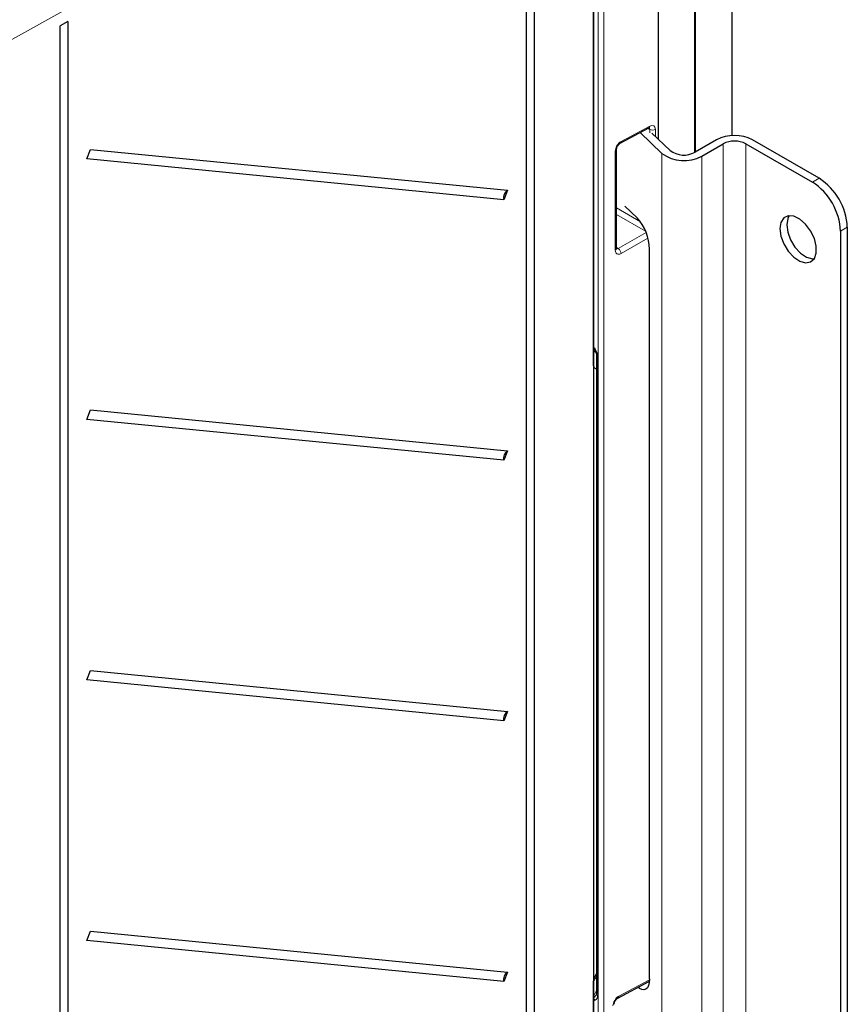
# Paper-space layout 'Blatt2' of a CAD drawing. Header units: millimetres. Extents: x 5 to 418, y 2 to 292.
# Tile 50 of 70: x 142 to 183, y 150 to 199. Entities that reach past the tile are written whole.
import ezdxf

# ---------------------------------------------------------------- set-up
doc = ezdxf.new("R2010")
doc.units = ezdxf.units.MM

psp = doc.layouts.new('Blatt2')

# ---------------------------------------------------------------- linework, layer by layer
at = {"color": 7, "linetype": 'Continuous', "lineweight": 18}
for p, q in [((175.479, 192.26), (175.479, 222.835)), ((170.653, 116.74), (170.653, 220.229)), ((170.934, 220.228), (170.934, 116.739)), ((169.695, 213.773), (140.556, 197.551)), ((171.802, 192.818), (173.241, 193.591)), ((173.243, 193.424), (173.154, 193.475)), ((173.243, 193.258), (173.243, 193.424)), ((173.524, 193.422), (173.524, 193.06)), ((176.923, 192.701), (176.923, 145.342)), ((178.054, 192.701), (178.054, 145.342)), ((171.509, 187.366), (171.509, 192.328)), ((173.85, 192.218), (173.85, 144.859)), ((175.848, 192.081), (175.848, 144.721)), ((181.392, 190.774), (181.731, 190.97)), ((171.57, 189.485), (172.773, 188.79)), ((173.029, 188.319), (171.57, 189.161)), ((171.661, 187.448), (173.056, 188.253)), ((183.145, 188.521), (182.806, 188.325)), ((173.145, 187.978), (171.802, 187.203)), ((171.57, 187.5), (171.661, 187.448)), ((170.413, 182.466), (170.441, 182.448)), ((170.63, 181.969), (170.63, 150.08)), ((170.572, 150.953), (170.413, 150.689)), ((171.687, 149.969), (173.225, 150.796)), ((173.213, 150.655), (173.154, 150.689)), ((170.413, 149.951), (170.572, 150.253)), ((170.413, 149.826), (170.46, 149.799))]:
    psp.add_line(p, q, dxfattribs=at)
at = {"color": 7, "linetype": 'Continuous', "lineweight": 25}
for p, q in [((175.535, 192.292), (175.535, 222.915)), ((173.67, 192.921), (173.67, 221.754)), ((170.413, 181.569), (170.413, 220.2)), ((170.413, 219.873), (170.413, 116.673)), ((177.347, 218.323), (177.347, 193.109)), ((167.059, 120.842), (167.059, 212.295)), ((167.44, 212.507), (167.44, 121.054)), ((144.064, 198.832), (143.683, 198.62)), ((143.683, 115.006), (143.683, 198.62)), ((144.064, 198.832), (144.064, 115.218)), ((171.758, 192.725), (173.197, 193.498)), ((172.751, 193.259), (173.85, 192.218)), ((174.26, 192.363), (173.348, 193.226)), ((176.584, 192.897), (175.509, 192.277)), ((175.848, 192.081), (176.923, 192.701)), ((178.054, 192.701), (181.392, 190.774)), ((181.731, 190.97), (178.394, 192.897)), ((145.014, 191.951), (145.201, 192.423)), ((145.201, 192.423), (166.109, 190.372)), ((171.57, 187.449), (171.57, 192.411)), ((165.922, 189.9), (145.014, 191.951)), ((166.109, 190.372), (165.922, 189.9)), ((171.984, 189.575), (172.601, 188.992)), ((182.806, 188.325), (182.806, 144.232)), ((183.145, 188.521), (183.145, 144.428)), ((173.225, 150.84), (173.225, 187.421)), ((170.501, 182.43), (170.413, 182.481)), ((170.46, 182.454), (170.413, 182.481)), ((170.46, 182.454), (170.483, 182.44)), ((170.572, 182.051), (170.572, 150.162)), ((170.572, 181.409), (170.453, 181.478)), ((145.014, 178.886), (145.201, 179.358)), ((145.201, 179.358), (166.109, 177.308)), ((165.922, 176.836), (145.014, 178.886)), ((166.109, 177.308), (165.922, 176.836)), ((145.014, 165.821), (145.201, 166.293)), ((145.201, 166.293), (166.109, 164.243)), ((165.922, 163.771), (145.014, 165.821)), ((166.109, 164.243), (165.922, 163.771)), ((145.014, 152.757), (145.201, 153.229)), ((145.201, 153.229), (166.109, 151.178)), ((165.922, 150.706), (145.014, 152.757)), ((166.109, 151.178), (165.922, 150.706)), ((170.453, 150.871), (170.572, 151.081)), ((170.413, 117.327), (170.413, 150.732)), ((171.643, 149.876), (173.197, 150.712)), ((170.413, 149.819), (170.501, 149.768)), ((170.501, 149.768), (170.46, 149.799))]:
    psp.add_line(p, q, dxfattribs=at)
at = {"color": 7, "linetype": 'Continuous', "lineweight": 25, "flags": 128}
for points in [[(173.197, 193.498), (173.199, 193.499), (173.2, 193.5)], [(179.766, 188.447), (179.815, 188.074), (179.959, 187.683), (180.182, 187.318), (180.459, 187.018), (180.761, 186.815), (181.054, 186.731), (181.307, 186.776), (181.493, 186.944), (181.591, 187.218), (181.591, 187.568), (181.493, 187.955), (181.307, 188.338), (181.054, 188.675), (180.761, 188.93), (180.459, 189.076), (180.182, 189.095), (179.959, 188.987), (179.815, 188.763), (179.766, 188.447)], [(180.227, 189.101), (180.155, 188.959), (180.105, 188.643)], [(180.105, 188.643), (180.155, 188.27), (180.299, 187.879), (180.521, 187.514), (180.799, 187.214), (181.1, 187.011), (181.393, 186.927), (181.482, 186.928)], [(173.225, 150.84), (173.213, 150.66), (173.178, 150.51), (173.12, 150.395), (173.042, 150.32), (172.948, 150.288), (172.84, 150.299), (172.723, 150.355), (172.643, 150.414)], [(173.197, 150.712), (173.199, 150.713), (173.2, 150.713)]]:
    psp.add_lwpolyline(points, dxfattribs=at)
at = {"color": 7, "linetype": 'Continuous', "lineweight": 18, "flags": 128}
psp.add_lwpolyline([(173.2, 150.713), (173.216, 150.727), (173.222, 150.734)], dxfattribs=at)
at = {"color": 7, "linetype": 'Continuous', "lineweight": 18}
for centre, radius, start, end in [((173.137, 193.583), 0.104, 307.1493, 4.5704), ((173.385, 193.698), 0.308, 242.6565, 296.7662), ((171.705, 192.807), 0.0975, 302.7338, 6.5083), ((171.473, 192.418), 0.0973, 291.686, 355.6023), ((171.473, 187.456), 0.0973, 291.6793, 355.6673), ((171.486, 187.183), 0.317, 3.5222, 56.4778), ((170.594, 182.125), 0.226, 111.9149, 143.4052), ((170.53, 181.969), 0.303, 89.623, 112.9005), ((170.668, 182.058), 0.0964, 184.2435, 247.0521), ((170.668, 150.169), 0.0965, 184.2707, 247.0494), ((171.59, 149.958), 0.0975, 302.7338, 6.5083)]:
    psp.add_arc(centre, radius, start, end, dxfattribs=at)
at = {"color": 7, "linetype": 'Continuous', "lineweight": 25}
for centre, radius, start, end in [((177.489, 191.15), 1.967, 62.6097, 117.3903), ((177.489, 191.609), 1.23, 62.6097, 117.3903), ((174.958, 193.722), 1.868, 233.6358, 298.4752), ((174.952, 193.303), 1.167, 233.6358, 298.4752), ((179.736, 188.185), 3.074, 2.6055, 57.3945), ((180.075, 188.381), 3.074, 2.6055, 57.3945), ((166.35, 190.004), 0.44, 123.1264, 193.6231), ((170.824, 187.376), 2.402, 1.0771, 42.2922), ((166.35, 176.939), 0.44, 123.1264, 193.6231), ((166.35, 163.875), 0.44, 123.1264, 193.6231), ((166.35, 150.81), 0.44, 123.1264, 193.6231)]:
    psp.add_arc(centre, radius, start, end, dxfattribs=at)
at = {"color": 7, "linetype": 'Continuous', "lineweight": 18}
for centre, major_axis, ratio, start_param, end_param in [((173.097, 193.345), (0.105, 0.17), 0.597161, 5.516415, 6.296362), ((173.236, 193.262), (0.205, 0.343), 0.587369, 5.506743, 7.060086), ((171.797, 192.488), (0.205, 0.343), 0.587369, 0.7769, 2.36515), ((171.797, 187.526), (0.205, 0.343), 0.587369, 2.36515, 3.9534), ((171.658, 187.609), (0.105, 0.17), 0.597161, 3.150811, 3.963072), ((170.347, 182.115), (-0.117, 0.488), 0.528187, 4.28515, 5.281654), ((170.347, 150.261), (-0.137, 0.499), 0.497204, 3.212476, 4.20898), ((170.488, 150.343), (0.069, 0.43), 0.349188, 2.991833, 3.946931), ((171.682, 149.64), (0.205, 0.343), 0.587375, 0.776906, 2.365145)]:
    psp.add_ellipse(centre, major_axis=major_axis, ratio=ratio, start_param=start_param, end_param=end_param, dxfattribs=at)
at = {"color": 7, "linetype": 'Continuous', "lineweight": 25}
for centre, start_param, end_param in [((170.552, 181.652), 2.347686, 3.133084), ((170.552, 150.815), 1.562288, 2.347686)]:
    psp.add_ellipse(centre, major_axis=(0.097, 0.175), ratio=0.567218, start_param=start_param, end_param=end_param, dxfattribs=at)
for points, knots in [([(173.197, 193.498), (173.207, 193.502), (173.223, 193.509), (173.222, 193.509), (173.222, 193.509)], [0, 0, 0, 0, 0.593112, 1, 1, 1, 1]), ([(171.57, 192.411), (171.571, 192.425), (171.573, 192.455), (171.591, 192.519), (171.625, 192.588), (171.671, 192.654), (171.721, 192.702), (171.747, 192.718), (171.758, 192.725)], [0, 0, 0, 0, 0.153188, 0.314602, 0.490762, 0.675756, 0.859357, 1, 1, 1, 1]), ([(171.573, 187.422), (171.573, 187.422), (171.572, 187.422), (171.571, 187.44), (171.57, 187.449)], [0, 0, 0, 0, 0.511347, 1, 1, 1, 1]), ([(170.398, 182.488), (170.402, 182.485), (170.41, 182.481), (170.431, 182.462), (170.456, 182.432), (170.488, 182.382), (170.526, 182.302), (170.563, 182.181), (170.569, 182.099), (170.572, 182.051)], [0, 0, 0, 0, 0.058972, 0.118731, 0.188388, 0.285482, 0.433559, 0.664234, 1, 1, 1, 1]), ([(170.572, 150.162), (170.57, 150.132), (170.568, 150.075), (170.549, 150.029), (170.549, 150.028), (170.548, 150.028)], [0, 0, 0, 0, 0.499201, 0.93863, 1, 1, 1, 1]), ([(170.46, 149.799), (170.456, 149.803), (170.448, 149.811), (170.437, 149.825), (170.427, 149.84), (170.419, 149.854), (170.415, 149.864), (170.413, 149.868)], [0, 0, 0, 0, 0.206391, 0.413799, 0.624521, 0.836445, 1, 1, 1, 1]), ([(171.455, 149.562), (171.456, 149.577), (171.458, 149.606), (171.476, 149.67), (171.509, 149.739), (171.556, 149.805), (171.606, 149.853), (171.632, 149.869), (171.643, 149.876)], [0, 0, 0, 0, 0.15319, 0.314606, 0.490765, 0.675757, 0.859357, 1, 1, 1, 1])]:
    psp.add_open_spline(points, degree=3, knots=knots, dxfattribs=at)

doc.saveas('drawing.dxf')
